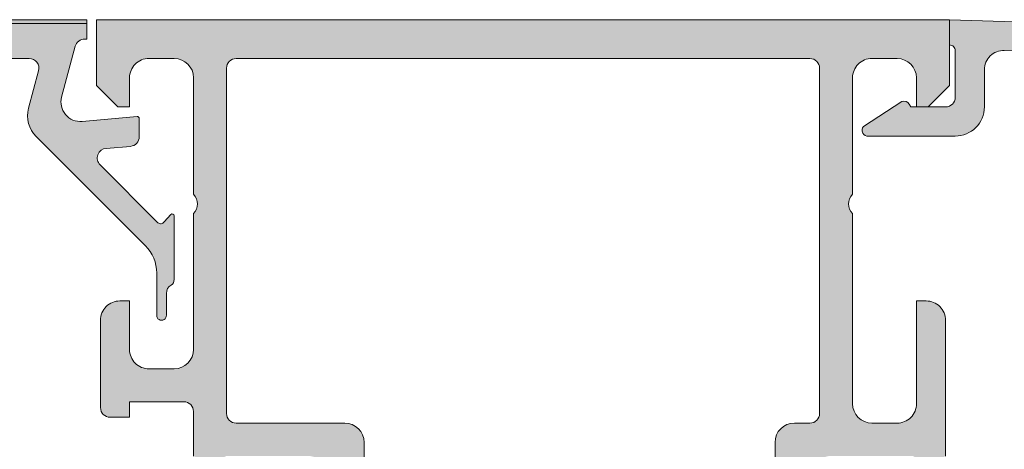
# Model space of a CAD drawing. Header units: millimetres. Extents: x 71658 to 298332, y -154437 to -30421.
# Tile 28 of 155: x 92916 to 92967, y -60033 to -60011. Entities that reach past the tile are written whole.
import ezdxf

# ---------------------------------------------------------------- set-up
doc = ezdxf.new("R2010")
doc.units = ezdxf.units.MM
doc.header["$LTSCALE"] = 500
doc.header["$MEASUREMENT"] = 0
doc.layers.add('A-13-UKS', color=250, linetype='Continuous', lineweight=5)

# ---------------------------------------------------------------- blocks, each defined once
blk = doc.blocks.new('lülanduks')
at = {"layer": 'A-13-UKS', "extrusion": (0, 0, -1)}
h = blk.add_hatch(color=256, dxfattribs=at)
edge = h.paths.add_edge_path()
edge.add_ellipse((-92898.788851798, -58614.09207912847), major_axis=(-0.5000008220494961, 0), ratio=1, start_angle=180.0002205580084, end_angle=269.99968723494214, ccw=False)
edge.add_line((-92898.28885097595, -58614.09207720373), (-92898.28885097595, -58628.0920010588))
edge.add_ellipse((-92898.78885682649, -58628.09199520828), major_axis=(-0.500005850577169, 0), ratio=1, start_angle=90.00088897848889, end_angle=179.9993295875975, ccw=False)
edge.add_line((-92898.7888490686, -58628.5920010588), (-92899.78884716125, -58628.5920010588))
edge.add_arc((-92899.78884912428, -58629.09199909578), 0.4999980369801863, 89.99977505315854, 180.0002249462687)
edge.add_line((-92900.28884716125, -58629.09200105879), (-92900.28884716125, -58630.09199819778))
edge.add_ellipse((-92900.78885133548, -58630.09199402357), major_axis=(-0.5000041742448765, 0), ratio=1, start_angle=90.00069689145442, end_angle=179.9995216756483, ccw=False)
edge.add_line((-92900.7888452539, -58630.59199819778), (-92901.78884334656, -58630.59199819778))
edge.add_ellipse((-92901.78883558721, -58630.09199043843), major_axis=(-0.5000077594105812, 0), ratio=1, start_angle=0.0008891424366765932, end_angle=89.99911085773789, ccw=False)
edge.add_line((-92902.28884334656, -58630.09199819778), (-92902.28884334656, -58629.33578149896))
edge.add_arc((-92902.78884334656, -58629.33578149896), 0.5, 0, 110.011428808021)
edge.add_line((-92902.95994713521, -58628.86596930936), (-92907.61772620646, -58630.56231449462))
edge.add_ellipse((-92907.78882999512, -58630.09250230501), major_axis=(-0.4999999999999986, 0), ratio=1, start_angle=0, end_angle=110.0114288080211, ccw=False)
edge.add_line((-92908.28882999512, -58630.09250230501), (-92908.28882999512, -58629.77346319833))
edge.add_ellipse((-92907.78882999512, -58629.77346319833), major_axis=(-0.5000000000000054, 0), ratio=1, start_angle=290.01026182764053, end_angle=360, ccw=False)
edge.add_line((-92907.95992421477, -58629.30364752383), (-92901.9697550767, -58627.122189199))
edge.add_ellipse((-92901.79866085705, -58627.5920048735), major_axis=(-0.4999999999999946, 0), ratio=1, start_angle=270, end_angle=290.01026182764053, ccw=False)
edge.add_line((-92901.79866085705, -58627.0920048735), (-92900.28884716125, -58627.0920048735))
edge.add_arc((-92900.28885460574, -58626.59199742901), 0.5000074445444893, 270.0008530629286, 359.9991469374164)
edge.add_line((-92899.78884716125, -58626.5920048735), (-92899.78884716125, -58616.6570714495))
edge.add_arc((-92901.28858322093, -58616.65743360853), 1.499736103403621, 0.0138358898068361, 92.45578114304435)
edge.add_line((-92901.35284442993, -58615.15907488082), (-92911.01021191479, -58615.57259059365))
edge.add_arc((-92910.98882217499, -58616.07213286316), 0.4999999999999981, 92.45183186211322, 180)
edge.add_line((-92911.48882217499, -58616.07213286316), (-92911.48882217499, -58618.90426883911))
edge.add_ellipse((-92912.28790056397, -58618.78028825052), major_axis=(-0.8086392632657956, 0), ratio=1, start_angle=25.096904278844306, end_angle=171.1806240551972, ccw=False)
edge.add_line((-92913.02019758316, -58619.12327299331), (-92913.3888189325, -58618.49206791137))
edge.add_line((-92913.3888189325, -58618.49206791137), (-92912.78881855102, -58618.49206743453))
edge.add_line((-92912.78881855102, -58618.49206743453), (-92912.78882045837, -58616.09207282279))
edge.add_arc((-92913.28881657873, -58616.09207001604), 0.4999961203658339, 359.9996783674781, 450.0001167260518)
edge.add_line((-92913.28881759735, -58615.59207389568), (-92916.81631488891, -58615.59207830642))
edge.add_arc((-92916.81628992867, -58616.09209529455), 0.5000169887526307, 90.00286013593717, 194.9993049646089)
edge.add_line((-92917.29927082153, -58616.22150335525), (-92916.7796480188, -58618.16075811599))
edge.add_ellipse((-92918.22853819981, -58618.54898154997), major_axis=(-1.500000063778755, 0), ratio=1, start_angle=134.9992078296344, end_angle=194.9997963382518, ccw=False)
edge.add_line((-92917.1678926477, -58619.60965643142), (-92922.80302295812, -58625.24478674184))
edge.add_arc((-92921.38880939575, -58626.65900030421), 2, 134.999999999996, 180)
edge.add_line((-92923.38880939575, -58626.65900030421), (-92923.38880939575, -58628.82239446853))
edge.add_ellipse((-92923.63880176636, -58628.83792728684), major_axis=(-0.2504744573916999, 0), ratio=1, start_angle=-3.5553978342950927, end_angle=183.5553978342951, ccw=False)
edge.add_line((-92923.88879413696, -58628.82239446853), (-92923.88879388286, -58627.7032948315))
edge.add_arc((-92924.38879388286, -58627.70329471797), 0.5000000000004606, 359.9999869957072, 419.3429707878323)
edge.add_ellipse((-92923.9725390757, -58627.00104251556), major_axis=(-0.3163493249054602, 0), ratio=1, start_angle=-1.3290766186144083, end_angle=59.342970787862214, ccw=False)
edge.add_line((-92924.28880329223, -58626.99370489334), (-92924.28880329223, -58623.70368023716))
edge.add_ellipse((-92924.18880329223, -58623.70368023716), major_axis=(-0.1000000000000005, 0), ratio=1, start_angle=222.1440459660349, end_angle=360, ccw=False)
edge.add_line((-92924.1146572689, -58623.6365805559), (-92923.77009577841, -58624.0173254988))
edge.add_arc((-92923.59686864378, -58623.91726406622), 0.2000498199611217, 210.0120793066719, 314.9868505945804)
edge.add_line((-92923.45544452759, -58624.05875311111), (-92920.46727706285, -58621.07624159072))
edge.add_arc((-92920.82082445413, -58620.72269362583), 0.4999919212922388, 314.999953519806, 445.0013822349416)
edge.add_line((-92920.77725930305, -58620.22460327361), (-92922.03237922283, -58620.12110052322))
edge.add_ellipse((-92921.9888036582, -58619.62300640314), major_axis=(-0.4999965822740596, 0), ratio=1, start_angle=0.00016830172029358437, end_angle=85.00023108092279, ccw=False)
edge.add_line((-92922.48880024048, -58619.62300787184), (-92922.48880024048, -58618.68449093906))
edge.add_ellipse((-92922.38880024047, -58618.68449093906), major_axis=(-0.0999999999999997, 0), ratio=1, start_angle=264.94662429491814, end_angle=360, ccw=False)
edge.add_line((-92922.37999186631, -58618.58487963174), (-92919.53650220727, -58618.83632217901))
edge.add_arc((-92919.44841846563, -58617.84020910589), 1, 264.9466242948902, 375.1087108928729)
edge.add_line((-92918.4829854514, -58617.57955781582), (-92919.18949909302, -58614.96268377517))
edge.add_arc((-92919.67245625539, -58615.0920655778), 0.4999872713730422, 14.99710225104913, 89.99985907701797)
edge.add_line((-92919.67245502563, -58614.59207830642), (-92919.78878803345, -58614.59207830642))
edge.add_line((-92919.78878803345, -58614.59207830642), (-92919.78878803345, -58613.59207830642))
edge.add_line((-92919.78878803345, -58613.59207830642), (-92898.7888490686, -58613.59207830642))
h = blk.add_hatch(color=256, dxfattribs=at)
edge = h.paths.add_edge_path()
edge.add_line((-92964.28880329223, -58613.59207830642), (-92964.28880329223, -58616.99207220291))
edge.add_line((-92964.28880329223, -58616.99207220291), (-92963.18880481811, -58618.09207830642))
edge.add_line((-92963.18880481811, -58618.09207830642), (-92962.58880634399, -58618.09207830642))
edge.add_line((-92962.58880634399, -58618.09207830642), (-92962.588806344, -58616.59208077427))
edge.add_ellipse((-92961.5888008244, -58616.59208077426), major_axis=(-1.0000055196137, 0), ratio=1, start_angle=270.0000000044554, end_angle=360, ccw=False)
edge.add_line((-92961.58880082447, -58615.59207525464), (-92960.28879566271, -58615.59207525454))
edge.add_ellipse((-92960.28879566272, -58616.59206762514), major_axis=(-0.9999923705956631, 0), ratio=1, start_angle=179.9999271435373, end_angle=270, ccw=False)
edge.add_line((-92959.28880329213, -58616.59206889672), (-92959.28881092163, -58622.59207818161))
edge.add_ellipse((-92959.8137585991, -58623.09207061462), major_axis=(-0.7249568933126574, 0), ratio=1, start_angle=136.3947622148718, end_angle=223.605237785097, ccw=False)
edge.add_line((-92959.28881092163, -58623.59206304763), (-92959.28881092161, -58633.39173494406))
edge.add_ellipse((-92960.2888045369, -58633.39173494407), major_axis=(-0.9999936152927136, 0), ratio=1, start_angle=90.00000000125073, end_angle=180, ccw=False)
edge.add_line((-92960.28880453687, -58634.39172855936), (-92961.58881397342, -58634.39172855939))
edge.add_ellipse((-92961.58881397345, -58633.39173618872), major_axis=(-0.999992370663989, 0), ratio=1, start_angle=0, end_angle=90.00000000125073, ccw=False)
edge.add_line((-92962.58880634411, -58633.3917361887), (-92962.58880634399, -58628.09206304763))
edge.add_line((-92962.58880634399, -58628.09206304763), (-92963.08882923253, -58628.09206304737))
edge.add_arc((-92963.08882923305, -58629.09204016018), 0.9999771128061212, 89.99999997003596, 180)
edge.add_line((-92964.08880634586, -58629.09204016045), (-92964.08880634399, -58636.09173161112))
edge.add_ellipse((-92964.16764279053, -58636.35925220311), major_axis=(-0.2788950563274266, 0), ratio=1, start_angle=178.8354106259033, end_angle=253.5801235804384, ccw=False)
edge.add_line((-92963.88880534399, -58636.36492061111), (-92963.88880534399, -58636.81851461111))
edge.add_ellipse((-92964.16767343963, -58636.82417527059), major_axis=(-0.2789255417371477, 0), ratio=1, start_angle=106.42459455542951, end_angle=181.1628700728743, ccw=False)
edge.add_line((-92964.08880634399, -58637.09171861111), (-92964.08880634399, -58638.97172961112))
edge.add_arc((-92963.78880634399, -58638.97172961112), 0.3000000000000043, 180, 270)
edge.add_line((-92963.78880634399, -58639.27172961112), (-92962.80883202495, -58639.27172961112))
edge.add_arc((-92962.80883202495, -58638.97172961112), 0.3000000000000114, 270, 360)
edge.add_line((-92962.50883202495, -58638.97172961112), (-92962.50883202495, -58636.21173161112))
edge.add_ellipse((-92962.38883202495, -58636.21173161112), major_axis=(-0.1200000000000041, 0), ratio=1, start_angle=270.0000000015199, end_angle=360, ccw=False)
edge.add_line((-92962.38883202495, -58636.09173161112), (-92958.08880365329, -58636.09173161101))
edge.add_ellipse((-92958.08880365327, -58636.59172129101), major_axis=(-0.4999896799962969, 0), ratio=1, start_angle=180, end_angle=270.0000000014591, ccw=False)
edge.add_line((-92957.58881397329, -58636.59172129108), (-92957.58881397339, -58637.29172855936))
edge.add_line((-92957.58881397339, -58637.29172855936), (-92958.9770586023, -58639.69625431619))
edge.add_arc((-92958.85009755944, -58639.75293803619), 0.1390401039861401, 155.9408883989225, 266.6087467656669)
edge.add_line((-92958.8583223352, -58639.89173466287), (-92957.48881397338, -58639.89173466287))
edge.add_ellipse((-92957.48881397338, -58640.39173466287), major_axis=(-0.4999999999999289, 0), ratio=1, start_angle=180, end_angle=270, ccw=False)
edge.add_line((-92956.98881397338, -58640.39173466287), (-92956.98881397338, -58642.79203863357))
edge.add_arc((-92954.48881397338, -58642.79203863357), 2.500000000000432, 180, 270)
edge.add_line((-92954.48881397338, -58645.29203863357), (-92934.98892250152, -58645.29203863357))
edge.add_arc((-92934.98892250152, -58642.79203863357), 2.500000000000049, 270, 360)
edge.add_line((-92932.48892250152, -58642.79203863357), (-92932.48892250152, -58640.39173466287))
edge.add_ellipse((-92931.98892250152, -58640.39173466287), major_axis=(-0.5000000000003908, 0), ratio=1, start_angle=270, end_angle=360, ccw=False)
edge.add_line((-92931.98892250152, -58639.89173466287), (-92930.51941413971, -58639.89173466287))
edge.add_arc((-92930.52763891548, -58639.75293803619), 0.13904010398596, 273.3912532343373, 384.0591116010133)
edge.add_line((-92930.40067787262, -58639.69625431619), (-92931.78892250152, -58637.29172855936))
edge.add_line((-92931.78892250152, -58637.29172855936), (-92931.78892250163, -58636.59172129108))
edge.add_ellipse((-92931.28893282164, -58636.59172129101), major_axis=(-0.4999896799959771, 0), ratio=1, start_angle=269.999999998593, end_angle=360, ccw=False)
edge.add_line((-92931.28893282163, -58636.09173161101), (-92926.98890444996, -58636.09173161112))
edge.add_ellipse((-92926.98890444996, -58636.21173161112), major_axis=(-0.1199999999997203, 0), ratio=1, start_angle=180, end_angle=269.9999999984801, ccw=False)
edge.add_line((-92926.86890444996, -58636.21173161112), (-92926.86890444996, -58638.97172961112))
edge.add_arc((-92926.56890444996, -58638.97172961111), 0.3000000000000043, 180, 270)
edge.add_line((-92926.56890444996, -58639.27172961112), (-92925.58893013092, -58639.27172961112))
edge.add_arc((-92925.58893013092, -58638.97172961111), 0.3000000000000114, 270, 360)
edge.add_line((-92925.28893013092, -58638.97172961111), (-92925.28893013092, -58637.0917186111))
edge.add_ellipse((-92925.21006303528, -58636.82417527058), major_axis=(-0.2789255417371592, 0), ratio=1, start_angle=-1.1628700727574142, end_angle=73.57540544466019, ccw=False)
edge.add_line((-92925.48893113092, -58636.81851461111), (-92925.48893113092, -58636.36492061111))
edge.add_ellipse((-92925.21009368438, -58636.35925220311), major_axis=(-0.2788950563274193, 0), ratio=1, start_angle=-73.58012358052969, end_angle=1.1645893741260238, ccw=False)
edge.add_line((-92925.28893013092, -58636.09173161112), (-92925.28893013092, -58633.79208315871))
edge.add_ellipse((-92924.78893013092, -58633.79208315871), major_axis=(-0.4999999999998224, 0), ratio=1, start_angle=270, end_angle=360, ccw=False)
edge.add_line((-92924.78893013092, -58633.29208315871), (-92921.98894245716, -58633.29208315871))
edge.add_line((-92921.98894245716, -58633.29208315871), (-92921.98894245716, -58634.09207858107))
edge.add_line((-92921.98894245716, -58634.09207858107), (-92920.98890790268, -58634.09207095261))
edge.add_arc((-92920.98891171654, -58633.59210169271), 0.4999692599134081, 270.0004370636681, 359.9992228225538)
edge.add_line((-92920.48894245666, -58633.59210847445), (-92920.48888141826, -58629.09217961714))
edge.add_arc((-92921.48896889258, -58629.09216605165), 1.000087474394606, 359.999222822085, 450.0000004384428)
edge.add_line((-92921.48896890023, -58628.09207857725), (-92921.988881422, -58628.09207858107))
edge.add_line((-92921.988881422, -58628.09207858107), (-92921.98888141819, -58630.59199118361))
edge.add_ellipse((-92922.98896881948, -58630.59199118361), major_axis=(-1.000087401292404, 0), ratio=1, start_angle=89.99999990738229, end_angle=180, ccw=False)
edge.add_line((-92922.9889688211, -58631.5920785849), (-92924.28887133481, -58631.5920785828))
edge.add_ellipse((-92924.28887133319, -58630.59201978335), major_axis=(-1.00005879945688, 0), ratio=1, start_angle=0, end_angle=89.99999990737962, ccw=False)
edge.add_line((-92925.28893013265, -58630.5920197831), (-92925.28893013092, -58623.59207858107))
edge.add_ellipse((-92924.7640907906, -58623.09207858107), major_axis=(-0.7248836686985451, 0), ratio=1, start_angle=-43.611576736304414, end_angle=43.61157673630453, ccw=False)
edge.add_line((-92925.28893013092, -58622.59207858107), (-92925.28893013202, -58616.59169064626))
edge.add_ellipse((-92924.28887532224, -58616.59169064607), major_axis=(-1.000054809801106, 0), ratio=1, start_angle=270.0000000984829, end_angle=360, ccw=False)
edge.add_line((-92924.28887532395, -58615.59163583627), (-92922.98896775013, -58615.59163583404))
edge.add_ellipse((-92922.9889677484, -58616.59172216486), major_axis=(-1.000086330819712, 0), ratio=1, start_angle=180, end_angle=270.00000009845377, ccw=False)
edge.add_line((-92921.9888814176, -58616.5917221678), (-92921.988881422, -58618.09208573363))
edge.add_line((-92921.988881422, -58618.09208573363), (-92921.38890583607, -58618.09208573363))
edge.add_line((-92921.38890583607, -58618.09208573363), (-92920.28893024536, -58616.99211038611))
edge.add_line((-92920.28893024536, -58616.99211038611), (-92920.28893024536, -58613.59207830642))
edge.add_line((-92920.28893024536, -58613.59207830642), (-92964.28880329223, -58613.59207830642))
edge = h.paths.add_edge_path()
edge.add_ellipse((-92957.08880786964, -58616.09207525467), major_axis=(-0.5000000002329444, 0), ratio=1, start_angle=269.9999999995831, end_angle=360, ccw=False)
edge.add_line((-92957.08880786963, -58615.59207525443), (-92927.48894813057, -58615.59207525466))
edge.add_ellipse((-92927.48894813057, -58616.09207799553), major_axis=(-0.5000027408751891, 0), ratio=1, start_angle=180, end_angle=269.99999999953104, ccw=False)
edge.add_line((-92926.9889453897, -58616.09207799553), (-92926.98894538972, -58633.89172855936))
edge.add_ellipse((-92927.4889453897, -58633.89172855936), major_axis=(-0.5000000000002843, 0), ratio=1, start_angle=90, end_angle=180, ccw=False)
edge.add_line((-92927.4889453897, -58634.39172855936), (-92933.08891997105, -58634.39172855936))
edge.add_arc((-92933.08891997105, -58635.39172651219), 0.9999979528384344, 89.99999999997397, 179.9998297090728)
edge.add_line((-92934.08891792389, -58635.39172354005), (-92934.08894081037, -58643.09204159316))
edge.add_ellipse((-92934.58895154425, -58643.09204010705), major_axis=(-0.5000107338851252, 0), ratio=1, start_angle=90, end_angle=179.9998297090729, ccw=False)
edge.add_line((-92934.58895154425, -58643.59205084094), (-92954.78878493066, -58643.59205084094))
edge.add_ellipse((-92954.78878493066, -58643.09204010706), major_axis=(-0.5000107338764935, 0), ratio=1, start_angle=0.00017029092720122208, end_angle=89.99999999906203, ccw=False)
edge.add_line((-92955.28879566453, -58643.09204159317), (-92955.28881855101, -58635.39172354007))
edge.add_arc((-92956.28881650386, -58635.3917265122), 0.9999979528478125, 0.0001702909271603, 90.00000000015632)
edge.add_line((-92956.28881650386, -58634.39172855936), (-92957.08880786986, -58634.39172855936))
edge.add_ellipse((-92957.08880786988, -58633.89172855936), major_axis=(-0.4999999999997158, 0), ratio=1, start_angle=0, end_angle=90.00000000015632, ccw=False)
edge.add_line((-92957.58880786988, -58633.89172855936), (-92957.58880786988, -58616.09207525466))
h = blk.add_hatch(color=256, dxfattribs=at)
edge = h.paths.add_edge_path()
edge.add_arc((-92969.35423488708, -58621.67704321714), 6.435297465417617, 89.41742882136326, 180.8641509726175)
edge.add_line((-92975.78880043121, -58621.7740984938), (-92975.78880329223, -58633.54207906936))
edge.add_arc((-92974.78931731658, -58633.54259309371), 0.9994861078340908, 179.970533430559, 270.0294665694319)
edge.add_line((-92974.78880329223, -58634.54207906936), (-92972.78880329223, -58634.54207906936))
edge.add_ellipse((-92972.78828522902, -58635.54156100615), major_axis=(-0.9994820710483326, 0), ratio=1, start_angle=179.9703017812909, end_angle=270.0296982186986, ccw=False)
edge.add_line((-92971.78880329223, -58635.54207906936), (-92971.78880329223, -58661.94207678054))
edge.add_ellipse((-92972.78828484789, -58661.94259522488), major_axis=(-0.99948169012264, 0), ratio=1, start_angle=89.97027992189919, end_angle=180.0297200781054, ccw=False)
edge.add_line((-92972.78880329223, -58662.94207678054), (-92974.78880329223, -58662.94207678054))
edge.add_arc((-92974.78931426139, -58663.94156581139), 0.9994891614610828, 89.97070865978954, 180.0292913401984)
edge.add_line((-92975.78880329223, -58663.94207678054), (-92975.78880043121, -58675.71010503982))
edge.add_arc((-92969.31404120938, -58675.76716415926), 6.475010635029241, 179.4950913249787, 270.2233246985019)
edge.add_line((-92969.28880329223, -58682.24212560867), (-92967.11880321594, -58682.30612859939))
edge.add_arc((-92967.0888561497, -58681.30652400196), 1.000053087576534, 268.2839940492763, 359.9653924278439)
edge.add_line((-92966.08880324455, -58681.30712805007), (-92966.08880324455, -58679.39212713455))
edge.add_ellipse((-92964.58957222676, -58679.39135815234), major_axis=(-1.499231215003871, 0), ratio=1, start_angle=-90.02938802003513, end_angle=0.029388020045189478, ccw=False)
edge.add_line((-92964.58880324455, -58677.89212713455), (-92960.1162464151, -58677.89210806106))
edge.add_ellipse((-92960.08008567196, -58678.18992094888), major_axis=(-0.3000001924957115, 0), ratio=1, start_angle=138.4615218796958, end_angle=276.9230222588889, ccw=False)
edge.add_line((-92959.85553236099, -58678.38885793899), (-92961.8350297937, -58679.67481909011))
edge.add_ellipse((-92961.9414096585, -58679.39431276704), major_axis=(-0.3000007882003, 0), ratio=1, start_angle=27.692008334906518, end_angle=110.76884659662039, ccw=False)
edge.add_line((-92962.20704789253, -58679.53372869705), (-92962.28880329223, -58679.39212713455))
edge.add_line((-92962.28880329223, -58679.39212713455), (-92964.0887987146, -58679.39212713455))
edge.add_arc((-92964.08874613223, -58679.89217971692), 0.5000525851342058, 90.00602486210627, 179.993975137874)
edge.add_line((-92964.5887987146, -58679.89212713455), (-92964.5887987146, -58682.29215154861))
edge.add_arc((-92964.28879835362, -58682.29213898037), 0.300000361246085, 180.002400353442, 269.9990567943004)
edge.add_line((-92964.28880329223, -58682.59213934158), (-92964.28880329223, -58683.89212713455))
edge.add_line((-92964.28880329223, -58683.89212713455), (-92969.47090835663, -58683.74212560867))
edge.add_ellipse((-92969.28882536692, -58675.74422009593), major_axis=(-7.999977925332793, 0), ratio=1, start_angle=-0.00013816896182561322, end_angle=88.6958104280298, ccw=False)
edge.add_line((-92977.28880329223, -58675.74420080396), (-92977.28880329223, -58662.94209966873))
edge.add_ellipse((-92975.78875675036, -58662.94215002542), major_axis=(-1.500046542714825, 0), ratio=1, start_angle=270.0017777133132, end_angle=359.99807657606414, ccw=False)
edge.add_line((-92975.78880329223, -58661.44210348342), (-92973.28880329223, -58661.44210348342))
edge.add_line((-92973.28880329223, -58661.44210348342), (-92973.28880329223, -58649.24210272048))
edge.add_arc((-92973.81374785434, -58648.74210272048), 0.7249598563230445, 316.3941593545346, 403.6058406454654)
edge.add_line((-92973.28880329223, -58648.24210272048), (-92973.28880329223, -58636.04210195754))
edge.add_line((-92973.28880329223, -58636.04210195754), (-92975.78880329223, -58636.04210195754))
edge.add_ellipse((-92975.7887558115, -58634.54205447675), major_axis=(-1.500047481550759, 0), ratio=1, start_angle=0.0018864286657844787, end_angle=89.99818642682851, ccw=False)
edge.add_line((-92977.28880329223, -58634.54210386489), (-92977.28880329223, -58621.74000559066))
edge.add_ellipse((-92969.33149009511, -58621.69938080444), major_axis=(-7.957416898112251, 0), ratio=1, start_angle=-90.30735921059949, end_angle=0.29251187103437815, ccw=False)
edge.add_line((-92969.28880329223, -58613.74207840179), (-92964.28880329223, -58613.59207830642))
edge.add_line((-92964.28880329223, -58613.59207830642), (-92964.28880329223, -58614.89206609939))
edge.add_arc((-92964.28880877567, -58615.19205603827), 0.2999899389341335, 89.9989527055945, 179.9995901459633)
edge.add_line((-92964.5887987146, -58615.19205389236), (-92964.5887987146, -58617.5920792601))
edge.add_arc((-92964.08874613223, -58617.59202667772), 0.5000525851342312, 180.0060248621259, 269.9939751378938)
edge.add_line((-92964.0887987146, -58618.0920792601), (-92962.28880329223, -58618.0920792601))
edge.add_line((-92962.28880329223, -58618.0920792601), (-92962.20704813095, -58617.95047483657))
edge.add_ellipse((-92961.94141119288, -58618.0898919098), major_axis=(-0.3000001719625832, 0), ratio=1, start_angle=249.23079535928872, end_angle=332.3076833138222, ccw=False)
edge.add_line((-92961.8350297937, -58617.80938682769), (-92959.85553236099, -58619.0953465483))
edge.add_ellipse((-92960.08008575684, -58619.29428320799), major_axis=(-0.3000000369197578, 0), ratio=1, start_angle=83.07699046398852, end_angle=221.5384201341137, ccw=False)
edge.add_line((-92960.1162464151, -58619.5920959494), (-92964.58880330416, -58619.59207830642))
edge.add_ellipse((-92964.58957584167, -58618.09285090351), major_axis=(-1.499227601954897, 0), ratio=1, start_angle=-0.029526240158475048, end_angle=90.02952396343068, ccw=False)
edge.add_line((-92966.08880324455, -58618.09207830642), (-92966.08880324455, -58616.17707834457))
edge.add_arc((-92967.08885385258, -58616.1776805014), 1.000050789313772, 0.0344992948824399, 91.71614156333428)
edge.add_line((-92967.11880321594, -58615.17807827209), (-92969.28880329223, -58615.24207840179))
at = {"layer": 'A-13-UKS'}
blk.add_line((92143.74030514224, -58613.7920783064), (92919.78878803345, -58613.7920783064), dxfattribs=at)
at = {"layer": 'A-13-UKS', "color": 7, "extrusion": (0, 0, -1)}
for p, q in [((92919.78878803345, -58613.59207830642), (92898.7888490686, -58613.59207830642)), ((92919.78878803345, -58614.59207830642), (92919.78878803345, -58613.59207830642)), ((92920.28893024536, -58616.99211038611), (92920.28893024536, -58613.59207830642)), ((92920.28893024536, -58613.59207830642), (92964.28880329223, -58613.59207830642)), ((92969.28880329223, -58613.74207840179), (92964.28880329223, -58613.59207830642)), ((92964.28880329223, -58613.59207830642), (92964.28880329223, -58614.89206609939)), ((92964.28880329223, -58613.59207830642), (92964.28880329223, -58616.99207220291)), ((92918.4829854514, -58617.57955781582), (92919.18949909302, -58614.96268377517)), ((92919.67245502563, -58614.59207830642), (92919.78878803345, -58614.59207830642)), ((92913.28881759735, -58615.59207389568), (92916.81631488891, -58615.59207830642)), ((92924.28887532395, -58615.59163583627), (92922.98896775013, -58615.59163583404)), ((92957.08880786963, -58615.59207525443), (92927.48894813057, -58615.59207525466)), ((92961.58880082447, -58615.59207525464), (92960.28879566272, -58615.59207525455)), ((92964.5887987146, -58615.19205389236), (92964.5887987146, -58617.5920792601)), ((92967.11880321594, -58615.17807827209), (92969.28880329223, -58615.24207840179)), ((92926.9889453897, -58616.09207799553), (92926.9889453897, -58633.89172855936)), ((92957.58880786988, -58633.89172855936), (92957.58880786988, -58616.09207525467)), ((92917.29927082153, -58616.22150335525), (92916.7796480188, -58618.16075811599)), ((92921.9888814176, -58616.5917221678), (92921.988881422, -58618.09208573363)), ((92925.28893013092, -58622.59207858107), (92925.28893013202, -58616.59169064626)), ((92959.28880329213, -58616.59206889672), (92959.28881092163, -58622.59207818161)), ((92962.58880634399, -58618.09207830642), (92962.588806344, -58616.59208077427)), ((92966.08880324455, -58618.09207830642), (92966.08880324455, -58616.17707834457)), ((92921.38890583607, -58618.09208573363), (92920.28893024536, -58616.99211038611)), ((92964.28880329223, -58616.99207220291), (92963.18880481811, -58618.09207830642)), ((92921.988881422, -58618.09208573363), (92921.38890583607, -58618.09208573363)), ((92961.8350297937, -58617.80938682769), (92959.85553236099, -58619.0953465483)), ((92962.28880329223, -58618.0920792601), (92962.20704813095, -58617.95047483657)), ((92964.0887987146, -58618.0920792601), (92962.28880329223, -58618.0920792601)), ((92963.18880481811, -58618.09207830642), (92962.58880634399, -58618.09207830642)), ((92922.37999186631, -58618.58487963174), (92919.53650220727, -58618.83632217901)), ((92922.48880024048, -58619.62300787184), (92922.48880024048, -58618.68449093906)), ((92917.1678926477, -58619.60965643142), (92922.80302295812, -58625.24478674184)), ((92960.1162464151, -58619.5920959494), (92964.58880330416, -58619.59207830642)), ((92920.77725930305, -58620.22460327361), (92922.03237922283, -58620.12110052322)), ((92923.45544452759, -58624.05875311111), (92920.46727706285, -58621.07624159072)), ((92924.1146572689, -58623.6365805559), (92923.77009577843, -58624.0173254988)), ((92924.28880329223, -58626.99370489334), (92924.28880329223, -58623.70368023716)), ((92925.28893013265, -58630.5920197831), (92925.28893013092, -58623.59207858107)), ((92959.28881092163, -58623.59206304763), (92959.28881092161, -58633.39173494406)), ((92923.38880939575, -58626.65900030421), (92923.38880939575, -58628.82239446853)), ((92923.88879413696, -58628.82239446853), (92923.88879388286, -58627.7032948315)), ((92921.48896890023, -58628.09207857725), (92921.988881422, -58628.09207858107)), ((92921.988881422, -58628.09207858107), (92921.98888141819, -58630.59199118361)), ((92962.58880634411, -58633.3917361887), (92962.58880634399, -58628.09206304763)), ((92962.58880634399, -58628.09206304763), (92963.08882923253, -58628.09206304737)), ((92920.48894245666, -58633.59210847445), (92920.48888141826, -58629.09217961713)), ((92964.08880634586, -58629.09204016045), (92964.08880634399, -58636.09173161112)), ((92922.9889688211, -58631.5920785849), (92924.28887133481, -58631.59207858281)), ((92924.78893013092, -58633.29208315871), (92921.98894245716, -58633.29208315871)), ((92921.98894245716, -58633.29208315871), (92921.98894245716, -58634.09207858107)), ((92925.28893013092, -58636.09173161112), (92925.28893013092, -58633.79208315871)), ((92921.98894245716, -58634.09207858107), (92920.98890790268, -58634.09207095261)), ((92927.4889453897, -58634.39172855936), (92933.08891997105, -58634.39172855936)), ((92956.28881650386, -58634.39172855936), (92957.08880786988, -58634.39172855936)), ((92960.28880453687, -58634.39172855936), (92961.58881397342, -58634.39172855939)), ((92934.08891792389, -58635.39172354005), (92934.08894081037, -58643.09204159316)), ((92955.28879566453, -58643.09204159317), (92955.28881855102, -58635.39172354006))]:
    blk.add_line(p, q, dxfattribs=at)
for centre, radius, start, end in [((-92919.67245625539, -58615.0920655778), 0.4999872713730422, 14.99710225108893, 89.99985907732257), ((-92964.28880877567, -58615.19205603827), 0.2999899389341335, 89.99895270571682, 179.9995901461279), ((-92916.81628992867, -58616.09209529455), 0.5000169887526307, 90.00286013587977, 194.9993049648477), ((-92967.08885385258, -58616.1776805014), 1.000050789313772, 0.0344992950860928, 91.71614156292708), ((-92919.44841846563, -58617.84020910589), 1, 264.9466242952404, 15.1087108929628), ((-92964.08874613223, -58617.59202667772), 0.5000525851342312, 180.0060248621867, 269.9939751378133), ((-92920.82082445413, -58620.72269362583), 0.4999919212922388, 314.9999535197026, 85.0013822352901), ((-92923.59686864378, -58623.91726406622), 0.2000498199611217, 210.0120793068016, 314.9868505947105), ((-92921.38880939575, -58626.65900030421), 2, 135.0000000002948, 180), ((-92924.38879388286, -58627.70329471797), 0.5000000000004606, 359.9999869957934, 59.34297078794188), ((-92921.48896889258, -58629.09216605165), 1.000087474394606, 359.9992228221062, 90.00000043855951), ((-92963.08882923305, -58629.09204016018), 0.9999771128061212, 89.99999996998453, 180), ((-92920.98891171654, -58633.59210169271), 0.4999692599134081, 270.0004370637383, 359.9992228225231), ((-92933.08891997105, -58635.39172651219), 0.9999979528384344, 90, 179.99982970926), ((-92956.28881650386, -58635.3917265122), 0.9999979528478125, 0.000170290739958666, 90)]:
    blk.add_arc(centre, radius, start, end, dxfattribs=at)
at = {"layer": 'A-13-UKS', "color": 7}
for centre, radius, start, end in [((92922.9889677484, -58616.59172216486), 1.000086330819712, 89.99999990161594, 180), ((92924.28887532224, -58616.59169064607), 1.000054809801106, 0, 89.99999990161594), ((92927.48894813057, -58616.09207799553), 0.5000027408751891, 90.00000000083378, 180), ((92957.08880786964, -58616.09207525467), 0.5000000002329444, 0, 90), ((92960.28879566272, -58616.59206762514), 0.9999923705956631, 90, 180.0000728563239), ((92961.5888008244, -58616.59208077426), 1.0000055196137, 0, 89.99999999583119), ((92961.94141119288, -58618.0898919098), 0.3000001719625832, 27.69231668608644, 110.7692046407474), ((92964.58957584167, -58618.09285090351), 1.499227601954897, 269.9704760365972, 0.02952623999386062), ((92918.22853819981, -58618.54898154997), 1.500000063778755, 165.0002036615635, 225.0007921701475), ((92922.38880024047, -58618.68449093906), 0.0999999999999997, 0, 95.05337570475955), ((92960.08008575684, -58619.29428320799), 0.3000000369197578, 138.4615798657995, 276.9230095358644), ((92921.9888036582, -58619.62300640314), 0.4999965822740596, 274.9997689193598, 359.9998316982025), ((92924.7640907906, -58623.09207858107), 0.7248836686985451, 316.3884232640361, 43.61157673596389), ((92959.8137585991, -58623.09207061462), 0.7249568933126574, 136.3947622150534, 223.6052377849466), ((92924.18880329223, -58623.70368023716), 0.1000000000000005, 0, 137.855954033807), ((92923.9725390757, -58627.00104251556), 0.3163493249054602, 300.6570292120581, 1.329076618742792), ((92923.63880176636, -58628.83792728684), 0.2504744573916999, 176.4446021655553, 3.55539783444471), ((92922.98896881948, -58630.59199118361), 1.000087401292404, 180, 270.0000000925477), ((92924.28887133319, -58630.59201978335), 1.00005879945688, 270.0000000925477, 0), ((92924.78893013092, -58633.79208315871), 0.4999999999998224, 0, 90), ((92960.2888045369, -58633.39173494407), 0.9999936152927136, 180, 269.9999999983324), ((92961.58881397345, -58633.39173618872), 0.999992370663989, 269.9999999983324, 0), ((92927.4889453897, -58633.89172855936), 0.5000000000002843, 180, 270), ((92957.08880786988, -58633.89172855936), 0.4999999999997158, 270, 0)]:
    blk.add_arc(centre, radius, start, end, dxfattribs=at)

msp = doc.modelspace()

# ---------------------------------------------------------------- block references
at = {"layer": 'A-13-UKS'}
msp.add_blockref('lülanduks', (0, -1397.32153320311), dxfattribs=at)

doc.saveas('drawing.dxf')
